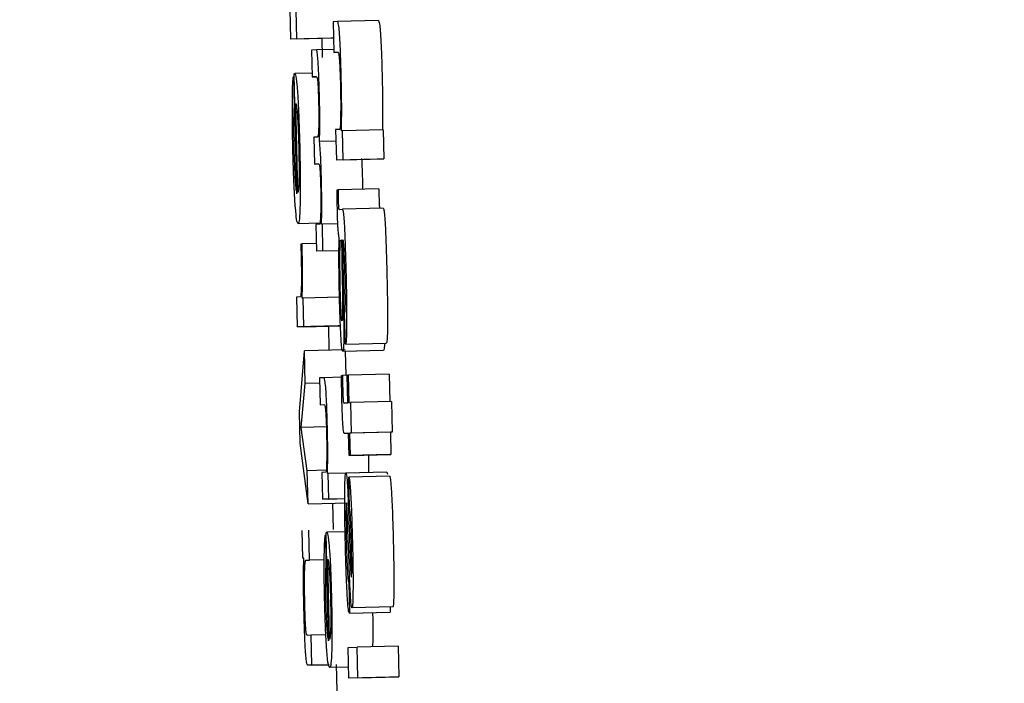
# Model space of a CAD drawing. Header units: inches. Extents: x 170 to 312, y 215 to 248.
# Tile 219 of 256: x 210.1557 to 210.1794, y 223.8058 to 223.8217. Entities that reach past the tile are written whole.
import ezdxf

# ---------------------------------------------------------------- set-up
doc = ezdxf.new("R2010")
doc.units = ezdxf.units.IN
doc.header["$LTSCALE"] = 0.25
doc.header["$MEASUREMENT"] = 0
doc.layers.add('ANNOTATIONS', color=1, linetype='Continuous')
doc.layers.add('MOTOR LH', color=7, linetype='Continuous')
doc.styles.add('ARIAL', font='arial.ttf', dxfattribs={"height": 0.09375})
doc.dimstyles.new('STANDARD$0', dxfattribs={"dimtxt": 0.09375, "dimasz": 0.09375, "dimexe": 0.03125, "dimexo": 0.046875, "dimgap": 0.09, "dimtad": 0, "dimtih": 1, "dimtoh": 1, "dimdec": 4, "dimzin": 0, "dimdsep": 46, "dimtxsty": 'ARIAL', "dimcen": 0.09, "dimadec": 0, "dimazin": 0, "dimtfac": 1, "dimtdec": 4, "dimtofl": 0, "dimtmove": 0, "dimatfit": 1, "dimfxl": 1, "dimtolj": 1, "dimtzin": 0, "dimarcsym": 0})

# ---------------------------------------------------------------- blocks, each defined once
blk = doc.blocks.new('*D154')
at = {"layer": 'ANNOTATIONS', "color": 0, "lineweight": -2, "transparency": 16777216}
for p, q in [((209.952995, 224.436735), (211.798957, 224.436735)), ((211.767707, 224.342985), (211.767707, 222.643354)), ((211.767707, 220.508863), (211.767707, 222.208494)), ((211.037182, 220.415113), (211.798957, 220.415113))]:
    blk.add_line(p, q, dxfattribs=at)
at = {"layer": 'ANNOTATIONS', "color": 0, "transparency": 16777216}
for points in [[(211.752082, 224.342985), (211.783332, 224.342985), (211.767707, 224.436735)], [(211.752082, 220.508863), (211.783332, 220.508863), (211.767707, 220.415113)]]:
    blk.add_solid(points, dxfattribs=at)
at = {"layer": 'defpoints', "color": 0, "transparency": 16777216}
for p in [(209.90612, 224.436735), (210.990307, 220.415113), (211.767707, 220.415113)]:
    blk.add_point(p, dxfattribs=at)
at = {"layer": 'ANNOTATIONS', "color": 0, "transparency": 16777216, "insert": (211.767707, 222.425924), "char_height": 0.09375, "attachment_point": 5, "style": 'ARIAL'}
blk.add_mtext('\\A1;OPENING\\PHEIGHT', dxfattribs=at)
blk = doc.blocks.new('*D155')
at = {"layer": 'ANNOTATIONS', "color": 0, "lineweight": -2, "transparency": 16777216}
for p, q in [((209.952995, 225.272719), (212.453946, 225.272719)), ((212.422696, 225.178969), (212.422696, 223.061346)), ((212.422696, 220.508863), (212.422696, 222.626486)), ((211.957527, 220.415113), (212.453946, 220.415113))]:
    blk.add_line(p, q, dxfattribs=at)
at = {"layer": 'ANNOTATIONS', "color": 0, "transparency": 16777216}
for points in [[(212.407071, 225.178969), (212.438321, 225.178969), (212.422696, 225.272719)], [(212.407071, 220.508863), (212.438321, 220.508863), (212.422696, 220.415113)]]:
    blk.add_solid(points, dxfattribs=at)
at = {"layer": 'defpoints', "color": 0, "transparency": 16777216}
for p in [(209.90612, 225.272719), (211.910652, 220.415113), (212.422696, 220.415113)]:
    blk.add_point(p, dxfattribs=at)
at = {"layer": 'ANNOTATIONS', "color": 0, "transparency": 16777216, "insert": (212.422696, 222.843916), "char_height": 0.09375, "attachment_point": 5, "style": 'ARIAL'}
blk.add_mtext('\\A1;TOTAL\\PHEIGHT', dxfattribs=at)

msp = doc.modelspace()

# ---------------------------------------------------------------- linework, layer by layer
at = {"layer": 'MOTOR LH'}
for p, q in [((210.162229, 223.821999), (210.162246, 223.82128)), ((210.162403, 223.821288), (210.162386, 223.821976)), ((210.163379, 223.821704), (210.163272, 223.821699)), ((210.163272, 223.821699), (210.16329, 223.820963)), ((210.164362, 223.821727), (210.163379, 223.821704)), ((210.16323, 223.821304), (210.162246, 223.82128)), ((210.162403, 223.821288), (210.162246, 223.82128)), ((210.162403, 223.821288), (210.163281, 223.821309)), ((210.163002, 223.821299), (210.163012, 223.820837)), ((210.163281, 223.821307), (210.16323, 223.821304)), ((210.162872, 223.821025), (210.162757, 223.821019)), ((210.162757, 223.821019), (210.162772, 223.820373)), ((210.163288, 223.821035), (210.162872, 223.821025)), ((210.16329, 223.820963), (210.163393, 223.820967)), ((210.163394, 223.820965), (210.16329, 223.820963)), ((210.162318, 223.820385), (210.162335, 223.819667)), ((210.162336, 223.820385), (210.162318, 223.820385)), ((210.162404, 223.817558), (210.162335, 223.820438)), ((210.16277, 223.820464), (210.162352, 223.820454)), ((210.162772, 223.820373), (210.162876, 223.820378)), ((210.162876, 223.820376), (210.162772, 223.820373)), ((210.162353, 223.819667), (210.162335, 223.819667)), ((210.162428, 223.817589), (210.162376, 223.819736)), ((210.163435, 223.819111), (210.163334, 223.819106)), ((210.163334, 223.819106), (210.163352, 223.818371)), ((210.164479, 223.819099), (210.163496, 223.819076)), ((210.164479, 223.819099), (210.164496, 223.818402)), ((210.162895, 223.818926), (210.162807, 223.818922)), ((210.162807, 223.818922), (210.162823, 223.818276)), ((210.163496, 223.819076), (210.163476, 223.819075)), ((210.163512, 223.818378), (210.163496, 223.819076)), ((210.163341, 223.818827), (210.162948, 223.818817)), ((210.164335, 223.818394), (210.163352, 223.818371)), ((210.163512, 223.818378), (210.163352, 223.818371)), ((210.163512, 223.818378), (210.164496, 223.818402)), ((210.164496, 223.818402), (210.164335, 223.818394)), ((210.162823, 223.818276), (210.162932, 223.818281)), ((210.162933, 223.818278), (210.162823, 223.818276)), ((210.163977, 223.817909), (210.163981, 223.817673)), ((210.164375, 223.817682), (210.163392, 223.817658)), ((210.163367, 223.817657), (210.163392, 223.817658)), ((210.164482, 223.817211), (210.163498, 223.817187)), ((210.163417, 223.817184), (210.163498, 223.817187)), ((210.162946, 223.816852), (210.162431, 223.81684)), ((210.162946, 223.816829), (210.162857, 223.816825)), ((210.162857, 223.816825), (210.162873, 223.816178)), ((210.163014, 223.816832), (210.162995, 223.816831)), ((210.163387, 223.816841), (210.163014, 223.816832)), ((210.163029, 223.816185), (210.163014, 223.816832)), ((210.162525, 223.816354), (210.162496, 223.816352)), ((210.162868, 223.816362), (210.162525, 223.816354)), ((210.163456, 223.816448), (210.163478, 223.816449)), ((210.163415, 223.816191), (210.162873, 223.816178)), ((210.163029, 223.816185), (210.162873, 223.816178)), ((210.163029, 223.816185), (210.163415, 223.816195)), ((210.163483, 223.816008), (210.163494, 223.815429)), ((210.163505, 223.816052), (210.163517, 223.815445)), ((210.162478, 223.815078), (210.162395, 223.815075)), ((210.162395, 223.815075), (210.162412, 223.814356)), ((210.163426, 223.815073), (210.162553, 223.815052)), ((210.162553, 223.815052), (210.162527, 223.815051)), ((210.162569, 223.814363), (210.162553, 223.815052)), ((210.163569, 223.813939), (210.163551, 223.814676)), ((210.163396, 223.81438), (210.162412, 223.814356)), ((210.162569, 223.814363), (210.162412, 223.814356)), ((210.162569, 223.814363), (210.163449, 223.814385)), ((210.163161, 223.814374), (210.163174, 223.813798)), ((210.163449, 223.814382), (210.163396, 223.81438)), ((210.163569, 223.813939), (210.164552, 223.813963)), ((210.162462, 223.81231), (210.162583, 223.813784)), ((210.163566, 223.813807), (210.162583, 223.813784)), ((210.162602, 223.812994), (210.162583, 223.813784)), ((210.164489, 223.813787), (210.163505, 223.813764)), ((210.163567, 223.813765), (210.163581, 223.813193)), ((210.163473, 223.81319), (210.163498, 223.813191)), ((210.163612, 223.813194), (210.163498, 223.813191)), ((210.163612, 223.813197), (210.163637, 223.813198)), ((210.163628, 223.812533), (210.163612, 223.813197)), ((210.16462, 223.813221), (210.163637, 223.813198)), ((210.163637, 223.813198), (210.163653, 223.812534)), ((210.16462, 223.813221), (210.164636, 223.812559)), ((210.162503, 223.811941), (210.162602, 223.812994)), ((210.162949, 223.813003), (210.162602, 223.812994)), ((210.163051, 223.813136), (210.162946, 223.813131)), ((210.162946, 223.813131), (210.162961, 223.812485)), ((210.163474, 223.813147), (210.163051, 223.813136)), ((210.162961, 223.812485), (210.163063, 223.812489)), ((210.16353, 223.812529), (210.163628, 223.812533)), ((210.163653, 223.812534), (210.163693, 223.812536)), ((210.164676, 223.81256), (210.163693, 223.812536)), ((210.163693, 223.812536), (210.163711, 223.8118)), ((210.164676, 223.81256), (210.164694, 223.811823)), ((210.16248, 223.811562), (210.162462, 223.81231)), ((210.163111, 223.811956), (210.162503, 223.811941)), ((210.162652, 223.810896), (210.162503, 223.811941)), ((210.163646, 223.811797), (210.163551, 223.811792)), ((210.163646, 223.811795), (210.163551, 223.811792)), ((210.163658, 223.81126), (210.163646, 223.811797)), ((210.164654, 223.811822), (210.16367, 223.811798)), ((210.163711, 223.8118), (210.16367, 223.811798)), ((210.16367, 223.811798), (210.163683, 223.811261)), ((210.164694, 223.811823), (210.163711, 223.8118)), ((210.164694, 223.811823), (210.164654, 223.811822)), ((210.164654, 223.811822), (210.164666, 223.811285)), ((210.162671, 223.810103), (210.16248, 223.811562)), ((210.164642, 223.811284), (210.163658, 223.81126)), ((210.163683, 223.811261), (210.164666, 223.811285)), ((210.164666, 223.811285), (210.164642, 223.811284)), ((210.163683, 223.811261), (210.163658, 223.81126)), ((210.163106, 223.810907), (210.162652, 223.810896)), ((210.162671, 223.810103), (210.162652, 223.810896)), ((210.163099, 223.81086), (210.163001, 223.810855)), ((210.163001, 223.810855), (210.163016, 223.810209)), ((210.163158, 223.810829), (210.163139, 223.810828)), ((210.163579, 223.810839), (210.163158, 223.810829)), ((210.163173, 223.810216), (210.163158, 223.810829)), ((210.164564, 223.810866), (210.163581, 223.810842)), ((210.163649, 223.810742), (210.163655, 223.810742)), ((210.163667, 223.810005), (210.163649, 223.810742)), ((210.164638, 223.810766), (210.163655, 223.810742)), ((210.162671, 223.810103), (210.163655, 223.810126)), ((210.163553, 223.810222), (210.163016, 223.810209)), ((210.163173, 223.810216), (210.163016, 223.810209)), ((210.163173, 223.810216), (210.163553, 223.810225)), ((210.163259, 223.810117), (210.163273, 223.809481)), ((210.162546, 223.808794), (210.16253, 223.809459)), ((210.162704, 223.808748), (210.162687, 223.809467)), ((210.163166, 223.806808), (210.163104, 223.809401)), ((210.163563, 223.809426), (210.163121, 223.809415)), ((210.163658, 223.808677), (210.163631, 223.809478)), ((210.163658, 223.809556), (210.163676, 223.809012)), ((210.163087, 223.809353), (210.163102, 223.808706)), ((210.163105, 223.809353), (210.163087, 223.809353)), ((210.16257, 223.808795), (210.162546, 223.808794)), ((210.162624, 223.808745), (210.162704, 223.808748)), ((210.16306, 223.808757), (210.162704, 223.808748)), ((210.163121, 223.808707), (210.163102, 223.808706)), ((210.16319, 223.806836), (210.163143, 223.808769)), ((210.163648, 223.808208), (210.163666, 223.807472)), ((210.163707, 223.808353), (210.163712, 223.808338)), ((210.163666, 223.807472), (210.164649, 223.807495)), ((210.16471, 223.807625), (210.163727, 223.807601)), ((210.164646, 223.807623), (210.164649, 223.807495)), ((210.162747, 223.806938), (210.162647, 223.806934)), ((210.163099, 223.806947), (210.162747, 223.806938)), ((210.162764, 223.80622), (210.162747, 223.806938)), ((210.163633, 223.806641), (210.163853, 223.806651)), ((210.163651, 223.805905), (210.163633, 223.806641)), ((210.164837, 223.806675), (210.163853, 223.806651)), ((210.163871, 223.805915), (210.163853, 223.806651)), ((210.164837, 223.806675), (210.164854, 223.805939)), ((210.163181, 223.806228), (210.162663, 223.806215)), ((210.162764, 223.80622), (210.162663, 223.806215)), ((210.162764, 223.80622), (210.163181, 223.80623)), ((210.163645, 223.806173), (210.163191, 223.806162)), ((210.163348, 223.806231), (210.16337, 223.805282)), ((210.164634, 223.805929), (210.163651, 223.805905)), ((210.163871, 223.805915), (210.163651, 223.805905)), ((210.163871, 223.805915), (210.164854, 223.805939)), ((210.164854, 223.805939), (210.164634, 223.805929))]:
    msp.add_line(p, q, dxfattribs=at)
for points, knots in [([(210.163469, 223.820368), (210.163465, 223.820536), (210.163457, 223.820826), (210.163442, 223.821208), (210.163424, 223.821482), (210.163402, 223.821676), (210.163388, 223.821693), (210.163379, 223.821704)], [0, 0, 0, 0, 0.219105, 0.377951, 0.537672, 0.720482, 1, 1, 1, 1]), ([(210.164362, 223.821727), (210.164372, 223.821716), (210.164386, 223.821698), (210.164408, 223.821494), (210.164425, 223.821224), (210.164441, 223.820842), (210.164448, 223.82056), (210.164453, 223.820392)], [0, 0, 0, 0, 0.294641, 0.4626, 0.631828, 0.780671, 1, 1, 1, 1]), ([(210.162913, 223.820709), (210.162909, 223.820768), (210.162899, 223.820906), (210.162884, 223.82101), (210.162876, 223.821021), (210.162872, 223.821025)], [0, 0, 0, 0, 0.297576, 0.706286, 1, 1, 1, 1]), ([(210.163393, 223.820967), (210.163399, 223.820961), (210.163408, 223.82095), (210.163422, 223.820827), (210.163433, 223.820662), (210.163442, 223.820437), (210.163447, 223.820275), (210.163449, 223.820183)], [0, 0, 0, 0, 0.308053, 0.481247, 0.655919, 0.80485, 1, 1, 1, 1]), ([(210.162945, 223.819886), (210.162942, 223.820022), (210.162935, 223.820275), (210.162922, 223.820551), (210.162915, 223.820672), (210.162913, 223.820709)], [0, 0, 0, 0, 0.447568, 0.8278022, 1, 1, 1, 1]), ([(210.162293, 223.819778), (210.162294, 223.819875), (210.162297, 223.820107), (210.162306, 223.820302), (210.162315, 223.820365), (210.162318, 223.820385)], [0, 0, 0, 0, 0.325054, 0.780398, 1, 1, 1, 1]), ([(210.162335, 223.820438), (210.162338, 223.820442), (210.162343, 223.820449), (210.162349, 223.820452), (210.162352, 223.820454)], [0, 0, 0, 0, 0.500001, 1, 1, 1, 1]), ([(210.162352, 223.820454), (210.162358, 223.820448), (210.162373, 223.820431), (210.162396, 223.820267), (210.162412, 223.820052), (210.162418, 223.81998)], [0, 0, 0, 0, 0.301423, 0.767443, 1, 1, 1, 1]), ([(210.162876, 223.820378), (210.162881, 223.820372), (210.16289, 223.820364), (210.162902, 223.820266), (210.16291, 223.820148), (210.162918, 223.819978), (210.162922, 223.819845), (210.162924, 223.81977)], [0, 0, 0, 0, 0.350059, 0.523129, 0.668896, 0.815055, 1, 1, 1, 1]), ([(210.16348, 223.819725), (210.163479, 223.819808), (210.163477, 223.820014), (210.163472, 223.820236), (210.163469, 223.820368)], [0, 0, 0, 0, 0.402664, 1, 1, 1, 1]), ([(210.164453, 223.820392), (210.164455, 223.820303), (210.16446, 223.820082), (210.164462, 223.819873), (210.164463, 223.819748)], [0, 0, 0, 0, 0.401426, 1, 1, 1, 1]), ([(210.163449, 223.820183), (210.163451, 223.820075), (210.163456, 223.819859), (210.163456, 223.819596), (210.163454, 223.819461), (210.163453, 223.819404)], [0, 0, 0, 0, 0.364525, 0.727527, 1, 1, 1, 1]), ([(210.162418, 223.81998), (210.162425, 223.819854), (210.162441, 223.8196), (210.162458, 223.819136), (210.162466, 223.818835), (210.16247, 223.818707)], [0, 0, 0, 0, 0.365484, 0.731543, 1, 1, 1, 1]), ([(210.162953, 223.819337), (210.162953, 223.819409), (210.162952, 223.819582), (210.162948, 223.819773), (210.162945, 223.819886)], [0, 0, 0, 0, 0.412982, 1, 1, 1, 1]), ([(210.162305, 223.818632), (210.162302, 223.818766), (210.162295, 223.819094), (210.162292, 223.819489), (210.162293, 223.819712), (210.162293, 223.819778)], [0, 0, 0, 0, 0.326432, 0.79831, 1, 1, 1, 1]), ([(210.162335, 223.819667), (210.162333, 223.819622), (210.162327, 223.819532), (210.162324, 223.819401), (210.162322, 223.819334)], [0, 0, 0, 0, 0.495503, 1, 1, 1, 1]), ([(210.162376, 223.819736), (210.162384, 223.819702), (210.162397, 223.819649), (210.162417, 223.819434), (210.16243, 223.819182), (210.16244, 223.818917), (210.162444, 223.818754), (210.162446, 223.818687)], [0, 0, 0, 0, 0.336425, 0.526237, 0.7178288, 0.8828992, 1, 1, 1, 1]), ([(210.162924, 223.81977), (210.162925, 223.819693), (210.162929, 223.819538), (210.162929, 223.819332), (210.162927, 223.819228), (210.162926, 223.819176)], [0, 0, 0, 0, 0.334413, 0.668534, 1, 1, 1, 1]), ([(210.163476, 223.819075), (210.163477, 223.819171), (210.16348, 223.819366), (210.16348, 223.819604), (210.16348, 223.819725)], [0, 0, 0, 0, 0.493971, 1, 1, 1, 1]), ([(210.164463, 223.819748), (210.164463, 223.819616), (210.164464, 223.819379), (210.164461, 223.819184), (210.164459, 223.819099)], [0, 0, 0, 0, 0.557546, 1, 1, 1, 1]), ([(210.162322, 223.819334), (210.162322, 223.819294), (210.162321, 223.819199), (210.162322, 223.819087), (210.162323, 223.819023)], [0, 0, 0, 0, 0.42604, 1, 1, 1, 1]), ([(210.162948, 223.818817), (210.162949, 223.818893), (210.162952, 223.819047), (210.162953, 223.81924), (210.162953, 223.819337)], [0, 0, 0, 0, 0.49412, 1, 1, 1, 1]), ([(210.163453, 223.819404), (210.163451, 223.819321), (210.163448, 223.81918), (210.16344, 223.819115), (210.163436, 223.819112), (210.163435, 223.819111)], [0, 0, 0, 0, 0.537306, 0.912155, 1, 1, 1, 1]), ([(210.162926, 223.819176), (210.162924, 223.819114), (210.162917, 223.818955), (210.162905, 223.818928), (210.162896, 223.818927), (210.162895, 223.818926)], [0, 0, 0, 0, 0.360913, 0.916991, 1, 1, 1, 1]), ([(210.162323, 223.819023), (210.162323, 223.81899), (210.162324, 223.818923), (210.162326, 223.818796), (210.162328, 223.818702), (210.162329, 223.818644)], [0, 0, 0, 0, 0.273572, 0.547356, 1, 1, 1, 1]), ([(210.162359, 223.817323), (210.162351, 223.817449), (210.162335, 223.817703), (210.162317, 223.818179), (210.162309, 223.818493), (210.162305, 223.818632)], [0, 0, 0, 0, 0.358276, 0.717013, 1, 1, 1, 1]), ([(210.162329, 223.818644), (210.162331, 223.818572), (210.162336, 223.818394), (210.162342, 223.818229), (210.162346, 223.818131)], [0, 0, 0, 0, 0.405569, 1, 1, 1, 1]), ([(210.162446, 223.818687), (210.162449, 223.818556), (210.162454, 223.818296), (210.162454, 223.818082), (210.162453, 223.817976)], [0, 0, 0, 0, 0.504724, 1, 1, 1, 1]), ([(210.16247, 223.818707), (210.162474, 223.818497), (210.162483, 223.818075), (210.162484, 223.817622), (210.16248, 223.817419), (210.162479, 223.817362)], [0, 0, 0, 0, 0.417995, 0.838646, 1, 1, 1, 1]), ([(210.162977, 223.818384), (210.162973, 223.818461), (210.162963, 223.818639), (210.162953, 223.818753), (210.162948, 223.818817)], [0, 0, 0, 0, 0.433566, 1, 1, 1, 1]), ([(210.162993, 223.817886), (210.162992, 223.817953), (210.162987, 223.818126), (210.162981, 223.818286), (210.162977, 223.818384)], [0, 0, 0, 0, 0.387449, 1, 1, 1, 1]), ([(210.16396, 223.818408), (210.163962, 223.818347), (210.163969, 223.81819), (210.163974, 223.818016), (210.163977, 223.817909)], [0, 0, 0, 0, 0.38743, 1, 1, 1, 1]), ([(210.162932, 223.818281), (210.162936, 223.818275), (210.162944, 223.818267), (210.162954, 223.818173), (210.162962, 223.818057), (210.162968, 223.817902), (210.162971, 223.817792), (210.162973, 223.817733)], [0, 0, 0, 0, 0.34357, 0.511483, 0.680749, 0.82759, 1, 1, 1, 1]), ([(210.162346, 223.818131), (210.162349, 223.818072), (210.162356, 223.817922), (210.162364, 223.817818), (210.162369, 223.817755)], [0, 0, 0, 0, 0.39604, 1, 1, 1, 1]), ([(210.162453, 223.817976), (210.162452, 223.817911), (210.162448, 223.817735), (210.162438, 223.817641), (210.16243, 223.817601), (210.162428, 223.817589)], [0, 0, 0, 0, 0.298281, 0.802755, 1, 1, 1, 1]), ([(210.162369, 223.817755), (210.162374, 223.817711), (210.162386, 223.817599), (210.162397, 223.817573), (210.162404, 223.817558)], [0, 0, 0, 0, 0.396585, 1, 1, 1, 1]), ([(210.162973, 223.817733), (210.162974, 223.817655), (210.162978, 223.817498), (210.162978, 223.817283), (210.162976, 223.817174), (210.162975, 223.817117)], [0, 0, 0, 0, 0.325395, 0.650479, 1, 1, 1, 1]), ([(210.162995, 223.816831), (210.162998, 223.816983), (210.163002, 223.817222), (210.162999, 223.81761), (210.162995, 223.81781), (210.162993, 223.817886)], [0, 0, 0, 0, 0.518895, 0.817198, 1, 1, 1, 1]), ([(210.164375, 223.817682), (210.164375, 223.817647), (210.164376, 223.817593), (210.164377, 223.817514), (210.164377, 223.817473), (210.164378, 223.817452)], [0, 0, 0, 0, 0.488047, 0.740308, 1, 1, 1, 1]), ([(210.163376, 223.81717), (210.163375, 223.817237), (210.163371, 223.817401), (210.163369, 223.817562), (210.163367, 223.817657)], [0, 0, 0, 0, 0.407553, 1, 1, 1, 1]), ([(210.163392, 223.817658), (210.163392, 223.817623), (210.163392, 223.817569), (210.163393, 223.817491), (210.163394, 223.817449), (210.163395, 223.817428)], [0, 0, 0, 0, 0.487154, 0.739862, 1, 1, 1, 1]), ([(210.164378, 223.817452), (210.164379, 223.817426), (210.16438, 223.817379), (210.164383, 223.817319), (210.164386, 223.817267), (210.164392, 223.817214), (210.164397, 223.81721), (210.1644, 223.817207)], [0, 0, 0, 0, 0.139699, 0.255411, 0.37164, 0.556468, 1, 1, 1, 1]), ([(210.162431, 223.81684), (210.162419, 223.816857), (210.162399, 223.816886), (210.162373, 223.817126), (210.162361, 223.817291), (210.162359, 223.817323)], [0, 0, 0, 0, 0.524364, 0.909651, 1, 1, 1, 1]), ([(210.162479, 223.817362), (210.162477, 223.817267), (210.162471, 223.817028), (210.162453, 223.816865), (210.162438, 223.816848), (210.162431, 223.81684)], [0, 0, 0, 0, 0.27648, 0.692155, 1, 1, 1, 1]), ([(210.163395, 223.817428), (210.163395, 223.817403), (210.163397, 223.817356), (210.163399, 223.817295), (210.163403, 223.817244), (210.163409, 223.81719), (210.163414, 223.817186), (210.163417, 223.817184)], [0, 0, 0, 0, 0.139665, 0.256118, 0.371746, 0.556544, 1, 1, 1, 1]), ([(210.164482, 223.817211), (210.164488, 223.8172), (210.164499, 223.817182), (210.164517, 223.816995), (210.164533, 223.816713), (210.164551, 223.816246), (210.164561, 223.815862), (210.164567, 223.81563)], [0, 0, 0, 0, 0.208195, 0.351521, 0.494942, 0.694352, 1, 1, 1, 1]), ([(210.162975, 223.817117), (210.162973, 223.81706), (210.162968, 223.816916), (210.162957, 223.816839), (210.162949, 223.816831), (210.162946, 223.816829)], [0, 0, 0, 0, 0.307091, 0.77976, 1, 1, 1, 1]), ([(210.163418, 223.816508), (210.163413, 223.816527), (210.163406, 223.816558), (210.163395, 223.816688), (210.163386, 223.816842), (210.16338, 223.817011), (210.163377, 223.81712), (210.163376, 223.81717)], [0, 0, 0, 0, 0.319039, 0.503709, 0.689627, 0.856611, 1, 1, 1, 1]), ([(210.163498, 223.817187), (210.163505, 223.817176), (210.163516, 223.817158), (210.163533, 223.816972), (210.16355, 223.816689), (210.163568, 223.816222), (210.163578, 223.815838), (210.163584, 223.815606)], [0, 0, 0, 0, 0.208141, 0.351451, 0.494834, 0.694206, 1, 1, 1, 1]), ([(210.163426, 223.815092), (210.163423, 223.815236), (210.163416, 223.815574), (210.163412, 223.816081), (210.163416, 223.816364), (210.163418, 223.816508)], [0, 0, 0, 0, 0.267332, 0.629753, 1, 1, 1, 1]), ([(210.162496, 223.816352), (210.162497, 223.816327), (210.162498, 223.816276), (210.1625, 223.816194), (210.162502, 223.816137), (210.162502, 223.816106)], [0, 0, 0, 0, 0.31026, 0.618272, 1, 1, 1, 1]), ([(210.162532, 223.816088), (210.16253, 223.816165), (210.162528, 223.816254), (210.162525, 223.816342), (210.162525, 223.816354)], [0, 0, 0, 0, 0.86435, 1, 1, 1, 1]), ([(210.163438, 223.815883), (210.163438, 223.815963), (210.163438, 223.816126), (210.16344, 223.816251), (210.163442, 223.816314)], [0, 0, 0, 0, 0.489474, 1, 1, 1, 1]), ([(210.163442, 223.816314), (210.163443, 223.816344), (210.163446, 223.816418), (210.163451, 223.816447), (210.163455, 223.816448), (210.163456, 223.816448)], [0, 0, 0, 0, 0.368403, 0.910278, 1, 1, 1, 1]), ([(210.163478, 223.816449), (210.163478, 223.816379), (210.163479, 223.816237), (210.163482, 223.816085), (210.163483, 223.816008)], [0, 0, 0, 0, 0.4953, 1, 1, 1, 1]), ([(210.163512, 223.816455), (210.16351, 223.81645), (210.163506, 223.816442), (210.163503, 223.81638), (210.163503, 223.81634), (210.163503, 223.816325)], [0, 0, 0, 0, 0.56124, 0.836721, 1, 1, 1, 1]), ([(210.163503, 223.816325), (210.163503, 223.8163), (210.163503, 223.81625), (210.163504, 223.816157), (210.163505, 223.81609), (210.163505, 223.816052)], [0, 0, 0, 0, 0.3028951, 0.6046338, 1, 1, 1, 1]), ([(210.16356, 223.815582), (210.163556, 223.815727), (210.16355, 223.815942), (210.163539, 223.816206), (210.16353, 223.816356), (210.163521, 223.816442), (210.163515, 223.81645), (210.163512, 223.816455)], [0, 0, 0, 0, 0.342623, 0.509602, 0.678318, 0.823993, 1, 1, 1, 1]), ([(210.162502, 223.816106), (210.162505, 223.81598), (210.16251, 223.815753), (210.162511, 223.81546), (210.162508, 223.815335), (210.162507, 223.815274)], [0, 0, 0, 0, 0.390478, 0.706012, 1, 1, 1, 1]), ([(210.162527, 223.815051), (210.162531, 223.815161), (210.162537, 223.815334), (210.162539, 223.815687), (210.162536, 223.815933), (210.162533, 223.816068), (210.162532, 223.816088)], [0, 0, 0, 0, 0.447499, 0.700081, 0.954772, 1, 1, 1, 1]), ([(210.163447, 223.815246), (210.163445, 223.815327), (210.16344, 223.815549), (210.163439, 223.815753), (210.163438, 223.815883)], [0, 0, 0, 0, 0.362338, 1, 1, 1, 1]), ([(210.163551, 223.814676), (210.163555, 223.814685), (210.163562, 223.814701), (210.163567, 223.81482), (210.163569, 223.814997), (210.163567, 223.815261), (210.163562, 223.815466), (210.16356, 223.815582)], [0, 0, 0, 0, 0.224855, 0.383696, 0.542961, 0.74193, 1, 1, 1, 1]), ([(210.163584, 223.815606), (210.163587, 223.815467), (210.163595, 223.815113), (210.1636, 223.81468), (210.163599, 223.814442), (210.163599, 223.814378)], [0, 0, 0, 0, 0.319097, 0.817378, 1, 1, 1, 1]), ([(210.164567, 223.81563), (210.16457, 223.815491), (210.164578, 223.815137), (210.164584, 223.814704), (210.164582, 223.814466), (210.164582, 223.814402)], [0, 0, 0, 0, 0.319359, 0.817152, 1, 1, 1, 1]), ([(210.163494, 223.815429), (210.163496, 223.815299), (210.163499, 223.815082), (210.163503, 223.814818), (210.163502, 223.814708), (210.163502, 223.814669)], [0, 0, 0, 0, 0.486909, 0.817313, 1, 1, 1, 1]), ([(210.163517, 223.815445), (210.16352, 223.81526), (210.163527, 223.814885), (210.163531, 223.814531), (210.163532, 223.814352)], [0, 0, 0, 0, 0.495775, 1, 1, 1, 1]), ([(210.162507, 223.815274), (210.162504, 223.815228), (210.162497, 223.815088), (210.162486, 223.815082), (210.162478, 223.815078)], [0, 0, 0, 0, 0.323685, 1, 1, 1, 1]), ([(210.163462, 223.814123), (210.163458, 223.814201), (210.163447, 223.814396), (210.163435, 223.81474), (210.163429, 223.814989), (210.163426, 223.815092)], [0, 0, 0, 0, 0.285015, 0.705514, 1, 1, 1, 1]), ([(210.163466, 223.814705), (210.163463, 223.814777), (210.163455, 223.814942), (210.16345, 223.815137), (210.163447, 223.815246)], [0, 0, 0, 0, 0.438035, 1, 1, 1, 1]), ([(210.163489, 223.8145), (210.163486, 223.814507), (210.16348, 223.814519), (210.163472, 223.814616), (210.163468, 223.814682), (210.163466, 223.814705)], [0, 0, 0, 0, 0.491764, 0.825083, 1, 1, 1, 1]), ([(210.163502, 223.814669), (210.163501, 223.814627), (210.163499, 223.814545), (210.163494, 223.814503), (210.16349, 223.814501), (210.163489, 223.8145)], [0, 0, 0, 0, 0.412635, 0.826401, 1, 1, 1, 1]), ([(210.163532, 223.814352), (210.163532, 223.814288), (210.163532, 223.814115), (210.163529, 223.813994), (210.163526, 223.813918)], [0, 0, 0, 0, 0.368964, 1, 1, 1, 1]), ([(210.163599, 223.814378), (210.163597, 223.814284), (210.163594, 223.814096), (210.163583, 223.81396), (210.163574, 223.813946), (210.163569, 223.813939)], [0, 0, 0, 0, 0.344174, 0.688315, 1, 1, 1, 1]), ([(210.164582, 223.814402), (210.164581, 223.814308), (210.164578, 223.81412), (210.164566, 223.813983), (210.164557, 223.813969), (210.164552, 223.813963)], [0, 0, 0, 0, 0.344174, 0.688315, 1, 1, 1, 1]), ([(210.163505, 223.813764), (210.163499, 223.813774), (210.163488, 223.813794), (210.163473, 223.813952), (210.163465, 223.81408), (210.163462, 223.814123)], [0, 0, 0, 0, 0.445833, 0.812542, 1, 1, 1, 1]), ([(210.163526, 223.813918), (210.163524, 223.813881), (210.163519, 223.813783), (210.163511, 223.813771), (210.163505, 223.813764)], [0, 0, 0, 0, 0.377362, 1, 1, 1, 1]), ([(210.16451, 223.813942), (210.164508, 223.813905), (210.164502, 223.813807), (210.164494, 223.813795), (210.164489, 223.813787)], [0, 0, 0, 0, 0.377172, 1, 1, 1, 1]), ([(210.163484, 223.812657), (210.163482, 223.812746), (210.163478, 223.812924), (210.163475, 223.813101), (210.163473, 223.81319)], [0, 0, 0, 0, 0.499259, 1, 1, 1, 1]), ([(210.163498, 223.813191), (210.163498, 223.813146), (210.1635, 223.813056), (210.163502, 223.812965), (210.163503, 223.812919)], [0, 0, 0, 0, 0.497619, 1, 1, 1, 1]), ([(210.163135, 223.811964), (210.163131, 223.812116), (210.163125, 223.812375), (210.16311, 223.812703), (210.163094, 223.81294), (210.163073, 223.813112), (210.163059, 223.813127), (210.163051, 223.813136)], [0, 0, 0, 0, 0.212798, 0.361218, 0.509822, 0.704441, 1, 1, 1, 1]), ([(210.163503, 223.812919), (210.163504, 223.812882), (210.163506, 223.812798), (210.16351, 223.812695), (210.163512, 223.812642), (210.163513, 223.812626)], [0, 0, 0, 0, 0.356691, 0.809128, 1, 1, 1, 1]), ([(210.163063, 223.812489), (210.16307, 223.812481), (210.16308, 223.812468), (210.163095, 223.812313), (210.163104, 223.81216), (210.163111, 223.811979), (210.163114, 223.81186), (210.163115, 223.811801)], [0, 0, 0, 0, 0.4132325, 0.5687803, 0.7257205, 0.865871, 1, 1, 1, 1]), ([(210.163498, 223.812212), (210.163496, 223.812283), (210.16349, 223.812427), (210.163486, 223.81258), (210.163484, 223.812657)], [0, 0, 0, 0, 0.491131, 1, 1, 1, 1]), ([(210.163513, 223.812626), (210.163514, 223.81261), (210.163517, 223.812568), (210.163523, 223.812534), (210.163527, 223.812531), (210.16353, 223.812529)], [0, 0, 0, 0, 0.191813, 0.491006, 1, 1, 1, 1]), ([(210.163517, 223.811901), (210.163513, 223.811942), (210.163507, 223.812021), (210.163501, 223.812149), (210.163498, 223.812212)], [0, 0, 0, 0, 0.514066, 1, 1, 1, 1]), ([(210.163115, 223.811801), (210.163117, 223.811714), (210.16312, 223.811542), (210.163121, 223.811305), (210.163119, 223.811181), (210.163117, 223.811117)], [0, 0, 0, 0, 0.324447, 0.647791, 1, 1, 1, 1]), ([(210.163144, 223.811399), (210.163144, 223.811474), (210.163142, 223.811654), (210.163138, 223.811849), (210.163135, 223.811964)], [0, 0, 0, 0, 0.4153503, 1, 1, 1, 1]), ([(210.163551, 223.811792), (210.163547, 223.811794), (210.163539, 223.811797), (210.163528, 223.811817), (210.16352, 223.811873), (210.163517, 223.811901)], [0, 0, 0, 0, 0.3910331, 0.6915705, 1, 1, 1, 1]), ([(210.163139, 223.810828), (210.16314, 223.810911), (210.163144, 223.81108), (210.163144, 223.811291), (210.163144, 223.811399)], [0, 0, 0, 0, 0.4937298, 1, 1, 1, 1]), ([(210.164127, 223.811272), (210.164126, 223.811197), (210.164126, 223.811041), (210.164123, 223.810917), (210.164122, 223.810851)], [0, 0, 0, 0, 0.47646, 1, 1, 1, 1]), ([(210.163117, 223.811117), (210.163115, 223.811031), (210.163111, 223.810891), (210.163102, 223.810869), (210.163099, 223.81086)], [0, 0, 0, 0, 0.611022, 1, 1, 1, 1]), ([(210.163554, 223.810396), (210.163555, 223.8105), (210.163559, 223.810708), (210.16357, 223.81083), (210.163578, 223.810839), (210.163581, 223.810842)], [0, 0, 0, 0, 0.406853, 0.816606, 1, 1, 1, 1]), ([(210.163581, 223.810842), (210.163583, 223.81084), (210.163588, 223.810837), (210.163593, 223.810806), (210.163596, 223.810789)], [0, 0, 0, 0, 0.431987, 1, 1, 1, 1]), ([(210.164564, 223.810866), (210.164566, 223.810864), (210.164571, 223.810861), (210.164576, 223.81083), (210.16458, 223.810812)], [0, 0, 0, 0, 0.4317909, 1, 1, 1, 1]), ([(210.163596, 223.810789), (210.163602, 223.810747), (210.163611, 223.810675), (210.16362, 223.810511), (210.163624, 223.81044)], [0, 0, 0, 0, 0.566317, 1, 1, 1, 1]), ([(210.163655, 223.810742), (210.16366, 223.810724), (210.16367, 223.810689), (210.163686, 223.810505), (210.163695, 223.810348), (210.163698, 223.810283)], [0, 0, 0, 0, 0.368148, 0.737102, 1, 1, 1, 1]), ([(210.164638, 223.810766), (210.164643, 223.810748), (210.164653, 223.810713), (210.164669, 223.810529), (210.164678, 223.810372), (210.164682, 223.810306)], [0, 0, 0, 0, 0.368239, 0.737151, 1, 1, 1, 1]), ([(210.163568, 223.809164), (210.163563, 223.809386), (210.163555, 223.809774), (210.163552, 223.810186), (210.163553, 223.810355), (210.163554, 223.810396)], [0, 0, 0, 0, 0.504557, 0.87931, 1, 1, 1, 1]), ([(210.163624, 223.81044), (210.163628, 223.810348), (210.163641, 223.810069), (210.163651, 223.809761), (210.163658, 223.809556)], [0, 0, 0, 0, 0.3322898, 1, 1, 1, 1]), ([(210.163595, 223.810106), (210.163592, 223.810101), (210.163588, 223.81009), (210.163584, 223.81), (210.163583, 223.809911), (210.163583, 223.809867)], [0, 0, 0, 0, 0.339214, 0.679828, 1, 1, 1, 1]), ([(210.163602, 223.810074), (210.163601, 223.810079), (210.163599, 223.810089), (210.163597, 223.810102), (210.163595, 223.810104), (210.163595, 223.810106)], [0, 0, 0, 0, 0.307055, 0.613876, 1, 1, 1, 1]), ([(210.163698, 223.810283), (210.163703, 223.810182), (210.163716, 223.809917), (210.163729, 223.809512), (210.163737, 223.809229), (210.163739, 223.809141)], [0, 0, 0, 0, 0.296448, 0.781501, 1, 1, 1, 1]), ([(210.164682, 223.810306), (210.164687, 223.810206), (210.1647, 223.809941), (210.164713, 223.809536), (210.16472, 223.809253), (210.164722, 223.809165)], [0, 0, 0, 0, 0.296456, 0.781118, 1, 1, 1, 1]), ([(210.163583, 223.809867), (210.163583, 223.809773), (210.163584, 223.809567), (210.163589, 223.809332), (210.163592, 223.809204)], [0, 0, 0, 0, 0.4555656, 1, 1, 1, 1]), ([(210.163613, 223.809933), (210.163612, 223.809958), (210.163608, 223.810025), (210.163604, 223.810056), (210.163602, 223.810074)], [0, 0, 0, 0, 0.385869, 1, 1, 1, 1]), ([(210.163631, 223.809478), (210.163628, 223.809556), (210.163623, 223.809714), (210.163616, 223.809859), (210.163613, 223.809933)], [0, 0, 0, 0, 0.495977, 1, 1, 1, 1]), ([(210.163688, 223.809841), (210.163686, 223.809868), (210.163681, 223.809929), (210.163674, 223.809974), (210.163669, 223.809995), (210.163667, 223.810005)], [0, 0, 0, 0, 0.2797505, 0.635424, 1, 1, 1, 1]), ([(210.163702, 223.809527), (210.163699, 223.809612), (210.163695, 223.809727), (210.163689, 223.809818), (210.163688, 223.809841)], [0, 0, 0, 0, 0.734204, 1, 1, 1, 1]), ([(210.163104, 223.809401), (210.163107, 223.809404), (210.163112, 223.809411), (210.163118, 223.809413), (210.163121, 223.809415)], [0, 0, 0, 0, 0.499968, 1, 1, 1, 1]), ([(210.163121, 223.809415), (210.163127, 223.809409), (210.163143, 223.809394), (210.163166, 223.809241), (210.163181, 223.809041), (210.163185, 223.808989)], [0, 0, 0, 0, 0.305644, 0.818281, 1, 1, 1, 1]), ([(210.163715, 223.809113), (210.163713, 223.809182), (210.163709, 223.809323), (210.163705, 223.809458), (210.163702, 223.809527)], [0, 0, 0, 0, 0.493975, 1, 1, 1, 1]), ([(210.16306, 223.808807), (210.163062, 223.808899), (210.163065, 223.809123), (210.163076, 223.809285), (210.163084, 223.809338), (210.163087, 223.809353)], [0, 0, 0, 0, 0.33621, 0.819917, 1, 1, 1, 1]), ([(210.163613, 223.807906), (210.163606, 223.808039), (210.16359, 223.808358), (210.163577, 223.808815), (210.16357, 223.809101), (210.163568, 223.809164)], [0, 0, 0, 0, 0.355694, 0.857743, 1, 1, 1, 1]), ([(210.163592, 223.809204), (210.163594, 223.80911), (210.1636, 223.808894), (210.163608, 223.808652), (210.163615, 223.808528), (210.163616, 223.808506)], [0, 0, 0, 0, 0.384571, 0.891244, 1, 1, 1, 1]), ([(210.163739, 223.809141), (210.163744, 223.808926), (210.163752, 223.808553), (210.163754, 223.808181), (210.163753, 223.808036), (210.163752, 223.808013)], [0, 0, 0, 0, 0.534365, 0.926212, 1, 1, 1, 1]), ([(210.164722, 223.809165), (210.164727, 223.80895), (210.164735, 223.808577), (210.164737, 223.808205), (210.164736, 223.808059), (210.164736, 223.808036)], [0, 0, 0, 0, 0.534375, 0.926226, 1, 1, 1, 1]), ([(210.163185, 223.808989), (210.163193, 223.808881), (210.163207, 223.808663), (210.163224, 223.808243), (210.163231, 223.807964), (210.163234, 223.807843)], [0, 0, 0, 0, 0.361652, 0.724722, 1, 1, 1, 1]), ([(210.163676, 223.809012), (210.163679, 223.808917), (210.163685, 223.808745), (210.163692, 223.808553), (210.163697, 223.808472), (210.163697, 223.808455)], [0, 0, 0, 0, 0.493648, 0.894085, 1, 1, 1, 1]), ([(210.163722, 223.808549), (210.163722, 223.808629), (210.163722, 223.808804), (210.163717, 223.809004), (210.163715, 223.809113)], [0, 0, 0, 0, 0.457855, 1, 1, 1, 1]), ([(210.162571, 223.807544), (210.162567, 223.807743), (210.16256, 223.808078), (210.16256, 223.808485), (210.162565, 223.808689), (210.162569, 223.808773), (210.16257, 223.808795)], [0, 0, 0, 0, 0.386177, 0.648536, 0.910679, 1, 1, 1, 1]), ([(210.16259, 223.808511), (210.162591, 223.808549), (210.162594, 223.808634), (210.162599, 223.808676), (210.162602, 223.808699)], [0, 0, 0, 0, 0.438262, 1, 1, 1, 1]), ([(210.162602, 223.808699), (210.162605, 223.808714), (210.162612, 223.808743), (210.16262, 223.808744), (210.162624, 223.808745)], [0, 0, 0, 0, 0.496805, 1, 1, 1, 1]), ([(210.16307, 223.807775), (210.163067, 223.807895), (210.163061, 223.808177), (210.163058, 223.808536), (210.16306, 223.808734), (210.16306, 223.808807)], [0, 0, 0, 0, 0.319614, 0.752408, 1, 1, 1, 1]), ([(210.163102, 223.808706), (210.1631, 223.808666), (210.163094, 223.808586), (210.16309, 223.808467), (210.163089, 223.808407)], [0, 0, 0, 0, 0.496226, 1, 1, 1, 1]), ([(210.163143, 223.808769), (210.163154, 223.808728), (210.163169, 223.808672), (210.163189, 223.808411), (210.1632, 223.808181), (210.163207, 223.807973), (210.16321, 223.807858), (210.163211, 223.807825)], [0, 0, 0, 0, 0.451323, 0.619253, 0.788394, 0.94029, 1, 1, 1, 1]), ([(210.163685, 223.80799), (210.163681, 223.80808), (210.163671, 223.808297), (210.163663, 223.808536), (210.163658, 223.808677)], [0, 0, 0, 0, 0.413809, 1, 1, 1, 1]), ([(210.162592, 223.807695), (210.16259, 223.807801), (210.162586, 223.808012), (210.162585, 223.808302), (210.162588, 223.80844), (210.16259, 223.808511)], [0, 0, 0, 0, 0.327234, 0.655223, 1, 1, 1, 1]), ([(210.163616, 223.808506), (210.163619, 223.808453), (210.163626, 223.808333), (210.163637, 223.808243), (210.163645, 223.808219), (210.163648, 223.808208)], [0, 0, 0, 0, 0.294177, 0.667535, 1, 1, 1, 1]), ([(210.163697, 223.808455), (210.163699, 223.808436), (210.163702, 223.808386), (210.163705, 223.808366), (210.163707, 223.808353)], [0, 0, 0, 0, 0.3889377, 1, 1, 1, 1]), ([(210.163712, 223.808338), (210.163714, 223.808342), (210.163718, 223.808351), (210.163721, 223.80843), (210.163722, 223.80851), (210.163722, 223.808549)], [0, 0, 0, 0, 0.33185, 0.664822, 1, 1, 1, 1]), ([(210.163089, 223.808407), (210.163088, 223.808366), (210.163087, 223.808281), (210.163088, 223.808179), (210.163088, 223.808127)], [0, 0, 0, 0, 0.489921, 1, 1, 1, 1]), ([(210.163088, 223.808127), (210.163088, 223.808097), (210.163089, 223.808037), (210.163091, 223.807923), (210.163093, 223.807839), (210.163094, 223.807786)], [0, 0, 0, 0, 0.273123, 0.544547, 1, 1, 1, 1]), ([(210.163711, 223.807657), (210.163706, 223.807695), (210.163697, 223.807766), (210.163689, 223.807918), (210.163685, 223.80799)], [0, 0, 0, 0, 0.53162, 1, 1, 1, 1]), ([(210.163752, 223.808013), (210.163751, 223.807922), (210.163748, 223.807741), (210.163738, 223.807618), (210.16373, 223.807606), (210.163727, 223.807601)], [0, 0, 0, 0, 0.36941, 0.739765, 1, 1, 1, 1]), ([(210.164736, 223.808036), (210.164734, 223.807946), (210.164732, 223.807765), (210.164722, 223.807641), (210.164713, 223.80763), (210.16471, 223.807625)], [0, 0, 0, 0, 0.369161, 0.739758, 1, 1, 1, 1]), ([(210.16312, 223.806597), (210.163113, 223.806705), (210.163098, 223.806923), (210.163081, 223.807354), (210.163073, 223.807644), (210.16307, 223.807775)], [0, 0, 0, 0, 0.355134, 0.71149, 1, 1, 1, 1]), ([(210.163094, 223.807786), (210.163096, 223.807719), (210.1631, 223.807557), (210.163106, 223.80741), (210.16311, 223.807324)], [0, 0, 0, 0, 0.415661, 1, 1, 1, 1]), ([(210.163211, 223.807825), (210.163213, 223.807717), (210.163217, 223.807501), (210.163218, 223.807291), (210.163216, 223.807199), (210.163216, 223.807185)], [0, 0, 0, 0, 0.457281, 0.918661, 1, 1, 1, 1]), ([(210.163234, 223.807843), (210.163238, 223.807668), (210.163245, 223.807318), (210.163246, 223.806902), (210.163242, 223.806708), (210.163241, 223.806632)], [0, 0, 0, 0, 0.377578, 0.756758, 1, 1, 1, 1]), ([(210.163666, 223.807472), (210.163657, 223.807487), (210.163644, 223.807512), (210.163625, 223.807716), (210.163616, 223.807861), (210.163613, 223.807906)], [0, 0, 0, 0, 0.499461, 0.841072, 1, 1, 1, 1]), ([(210.162608, 223.806568), (210.162603, 223.806675), (210.162591, 223.806887), (210.162579, 223.807239), (210.162574, 223.807458), (210.162571, 223.807544)], [0, 0, 0, 0, 0.378621, 0.75595, 1, 1, 1, 1]), ([(210.162614, 223.807127), (210.162611, 223.80718), (210.162604, 223.807287), (210.162597, 223.80749), (210.162594, 223.807627), (210.162592, 223.807695)], [0, 0, 0, 0, 0.336294, 0.670944, 1, 1, 1, 1]), ([(210.163727, 223.807601), (210.163725, 223.807603), (210.16372, 223.807606), (210.163714, 223.807639), (210.163711, 223.807657)], [0, 0, 0, 0, 0.4441981, 1, 1, 1, 1]), ([(210.164224, 223.807485), (210.164225, 223.80744), (210.164229, 223.807221), (210.164229, 223.806926), (210.164226, 223.806732), (210.164224, 223.806656)], [0, 0, 0, 0, 0.136751, 0.662662, 1, 1, 1, 1]), ([(210.16311, 223.807324), (210.163112, 223.807266), (210.163119, 223.807129), (210.163127, 223.807038), (210.163131, 223.806986)], [0, 0, 0, 0, 0.423563, 1, 1, 1, 1]), ([(210.162647, 223.806934), (210.162641, 223.806939), (210.162631, 223.806947), (210.16262, 223.807044), (210.162615, 223.807108), (210.162614, 223.807127)], [0, 0, 0, 0, 0.611357, 0.886938, 1, 1, 1, 1]), ([(210.163216, 223.807185), (210.163215, 223.807131), (210.163211, 223.806974), (210.163201, 223.806887), (210.163192, 223.806848), (210.16319, 223.806836)], [0, 0, 0, 0, 0.261204, 0.769948, 1, 1, 1, 1]), ([(210.163131, 223.806986), (210.163136, 223.806945), (210.163148, 223.806844), (210.163159, 223.806822), (210.163166, 223.806808)], [0, 0, 0, 0, 0.4008628, 1, 1, 1, 1]), ([(210.162663, 223.806215), (210.162655, 223.806223), (210.162642, 223.806236), (210.162623, 223.806364), (210.162613, 223.806508), (210.162608, 223.806568)], [0, 0, 0, 0, 0.470117, 0.777276, 1, 1, 1, 1]), ([(210.163191, 223.806162), (210.163184, 223.806169), (210.163165, 223.806186), (210.16314, 223.806343), (210.163124, 223.806552), (210.16312, 223.806597)], [0, 0, 0, 0, 0.338037, 0.857299, 1, 1, 1, 1]), ([(210.163241, 223.806632), (210.163238, 223.806548), (210.163231, 223.806322), (210.163213, 223.806183), (210.163197, 223.806168), (210.163191, 223.806162)], [0, 0, 0, 0, 0.2662296, 0.7120744, 1, 1, 1, 1])]:
    msp.add_open_spline(points, degree=3, knots=knots, dxfattribs=at)

# ---------------------------------------------------------------- dimensions: what is measured, and where the dimension line sits
at = {"layer": 'ANNOTATIONS'}
for base, p1, p2, text, picture, middle in [((212.422696, 220.415113), (209.90612, 225.272719), (211.910652, 220.415113), 'TOTAL\\PHEIGHT', '*D155', (212.422696, 222.843916)), ((211.767707, 220.415113), (209.90612, 224.436735), (210.990307, 220.415113), 'OPENING\\PHEIGHT', '*D154', (211.767707, 222.425924))]:
    dim = msp.add_linear_dim(base=base, p1=p1, p2=p2, angle=90, text=text, dimstyle='STANDARD$0', dxfattribs=at)
    dim.commit()
    dim.dimension.update_dxf_attribs({"geometry": picture, "text_midpoint": middle})

doc.saveas('drawing.dxf')
